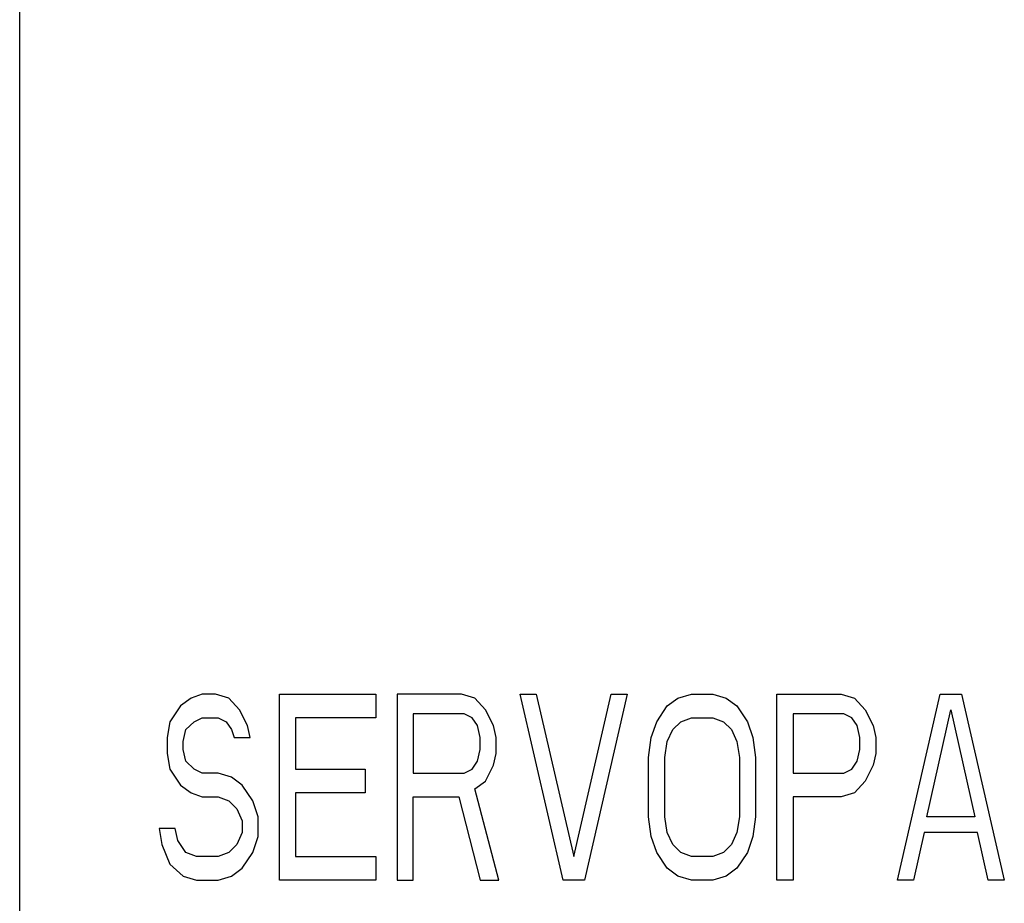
# Model space of a CAD drawing. Header units: millimetres. Extents: x 78 to 816, y 67 to 540.
# Tile 29 of 46: x 420 to 431, y 420 to 429. Entities that reach past the tile are written whole.
import ezdxf

# ---------------------------------------------------------------- set-up
doc = ezdxf.new("R2010")
doc.units = ezdxf.units.MM
doc.header["$LTSCALE"] = 0.319334
doc.layers.add('ALL_CURVE', color=7, linetype='Continuous')
doc.layers.add('ALL_FEATURES', color=7, linetype='Continuous')

msp = doc.modelspace()

# ---------------------------------------------------------------- linework, layer by layer
at = {"layer": 'ALL_CURVE', "color": 4, "linetype": 'Continuous', "lineweight": 25}
for p, q in [((421.845, 421.957), (421.73, 421.872)), ((421.96, 422), (421.845, 421.957)), ((422.104, 422), (421.96, 422)), ((422.248, 421.957), (422.104, 422)), ((422.363, 421.83), (422.248, 421.957)), ((422.794, 420), (422.794, 422)), ((422.794, 422), (423.829, 422)), ((423.829, 422), (423.829, 421.745)), ((424.059, 422), (424.059, 420)), ((424.749, 422), (424.059, 422)), ((424.892, 421.957), (424.749, 422)), ((425.008, 421.83), (424.892, 421.957)), ((425.841, 420), (425.381, 422)), ((425.381, 422), (425.554, 422)), ((425.554, 422), (425.956, 420.255)), ((425.956, 420.255), (426.359, 422)), ((426.531, 422), (426.071, 420)), ((426.359, 422), (426.531, 422)), ((426.962, 421.872), (427.077, 421.957)), ((427.077, 421.957), (427.221, 422)), ((427.221, 422), (427.451, 422)), ((427.451, 422), (427.595, 421.957)), ((427.595, 421.957), (427.71, 421.872)), ((428.141, 420), (428.141, 422)), ((428.141, 422), (428.831, 422)), ((428.831, 422), (428.975, 421.957)), ((428.975, 421.957), (429.09, 421.83)), ((429.435, 420), (429.895, 422)), ((429.895, 422), (430.125, 422)), ((430.125, 422), (430.585, 420)), ((421.73, 421.872), (421.615, 421.702)), ((422.449, 421.66), (422.363, 421.83)), ((425.094, 421.66), (425.008, 421.83)), ((426.848, 421.702), (426.962, 421.872)), ((427.71, 421.872), (427.825, 421.702)), ((429.09, 421.83), (429.176, 421.66)), ((429.751, 420.681), (430.01, 421.83)), ((430.01, 421.83), (430.269, 420.681)), ((421.874, 421.702), (421.96, 421.745)), ((421.96, 421.745), (422.133, 421.745)), ((422.133, 421.745), (422.219, 421.702)), ((422.966, 421.745), (422.966, 421.191)), ((423.829, 421.745), (422.966, 421.745)), ((424.231, 421.787), (424.231, 421.149)), ((424.777, 421.787), (424.231, 421.787)), ((424.864, 421.745), (424.777, 421.787)), ((424.921, 421.66), (424.864, 421.745)), ((427.106, 421.702), (427.221, 421.745)), ((427.221, 421.745), (427.451, 421.745)), ((427.451, 421.745), (427.566, 421.702)), ((428.314, 421.787), (428.314, 421.149)), ((428.86, 421.787), (428.314, 421.787)), ((428.946, 421.745), (428.86, 421.787)), ((429.004, 421.66), (428.946, 421.745)), ((421.615, 421.702), (421.586, 421.532)), ((421.759, 421.489), (421.787, 421.617)), ((421.787, 421.617), (421.874, 421.702)), ((422.219, 421.702), (422.276, 421.617)), ((422.276, 421.617), (422.305, 421.532)), ((422.477, 421.532), (422.449, 421.66)), ((424.95, 421.532), (424.921, 421.66)), ((425.123, 421.532), (425.094, 421.66)), ((426.79, 421.532), (426.848, 421.702)), ((426.962, 421.489), (427.02, 421.617)), ((427.02, 421.617), (427.106, 421.702)), ((427.566, 421.702), (427.653, 421.617)), ((427.653, 421.617), (427.71, 421.489)), ((427.825, 421.702), (427.882, 421.532)), ((429.033, 421.532), (429.004, 421.66)), ((429.176, 421.66), (429.205, 421.532)), ((421.586, 421.532), (421.586, 421.362)), ((422.305, 421.532), (422.477, 421.532)), ((424.95, 421.404), (424.95, 421.532)), ((425.123, 421.362), (425.123, 421.532)), ((426.761, 421.319), (426.79, 421.532)), ((427.882, 421.532), (427.911, 421.319)), ((429.033, 421.404), (429.033, 421.532)), ((429.205, 421.532), (429.205, 421.362)), ((421.759, 421.404), (421.759, 421.489)), ((421.787, 421.277), (421.759, 421.404)), ((424.921, 421.277), (424.95, 421.404)), ((426.934, 421.319), (426.962, 421.489)), ((427.71, 421.489), (427.739, 421.319)), ((429.004, 421.277), (429.033, 421.404)), ((421.586, 421.362), (421.615, 421.191)), ((425.094, 421.234), (425.123, 421.362)), ((426.761, 420.681), (426.761, 421.319)), ((426.934, 420.681), (426.934, 421.319)), ((427.739, 421.319), (427.739, 420.681)), ((427.911, 421.319), (427.911, 420.681)), ((429.205, 421.362), (429.176, 421.234)), ((421.615, 421.191), (421.73, 421.021)), ((421.874, 421.191), (421.787, 421.277)), ((421.96, 421.149), (421.874, 421.191)), ((422.966, 421.191), (423.714, 421.191)), ((423.714, 421.191), (423.714, 420.936)), ((424.777, 421.149), (424.864, 421.191)), ((424.864, 421.191), (424.921, 421.277)), ((425.008, 421.064), (425.094, 421.234)), ((428.86, 421.149), (428.946, 421.191)), ((428.946, 421.191), (429.004, 421.277)), ((429.176, 421.234), (429.09, 421.064)), ((422.133, 421.149), (421.96, 421.149)), ((422.276, 421.106), (422.133, 421.149)), ((422.391, 421.021), (422.276, 421.106)), ((424.231, 421.149), (424.777, 421.149)), ((428.314, 421.149), (428.86, 421.149)), ((421.73, 421.021), (421.845, 420.936)), ((422.506, 420.851), (422.391, 421.021)), ((424.892, 420.979), (425.008, 421.064)), ((425.151, 420), (424.892, 420.979)), ((429.09, 421.064), (428.975, 420.936)), ((421.845, 420.936), (421.96, 420.894)), ((421.96, 420.894), (422.133, 420.894)), ((422.133, 420.894), (422.248, 420.851)), ((422.966, 420.936), (422.966, 420.255)), ((423.714, 420.936), (422.966, 420.936)), ((424.231, 420), (424.231, 420.894)), ((424.231, 420.894), (424.72, 420.894)), ((424.72, 420.894), (424.95, 420)), ((428.314, 420.894), (428.314, 420)), ((428.831, 420.894), (428.314, 420.894)), ((428.975, 420.936), (428.831, 420.894)), ((422.248, 420.851), (422.334, 420.766)), ((422.334, 420.766), (422.391, 420.638)), ((422.564, 420.681), (422.506, 420.851)), ((422.564, 420.468), (422.564, 420.681)), ((426.79, 420.468), (426.761, 420.681)), ((426.962, 420.511), (426.934, 420.681)), ((427.739, 420.681), (427.71, 420.511)), ((427.911, 420.681), (427.882, 420.468)), ((430.269, 420.681), (429.751, 420.681)), ((421.5, 420.553), (421.529, 420.383)), ((421.673, 420.553), (421.5, 420.553)), ((421.701, 420.426), (421.673, 420.553)), ((422.391, 420.638), (422.391, 420.511)), ((422.391, 420.511), (422.334, 420.383)), ((422.506, 420.298), (422.564, 420.468)), ((426.848, 420.298), (426.79, 420.468)), ((427.02, 420.383), (426.962, 420.511)), ((427.71, 420.511), (427.653, 420.383)), ((427.882, 420.468), (427.825, 420.298)), ((429.723, 420.511), (429.608, 420)), ((430.298, 420.511), (429.723, 420.511)), ((430.413, 420), (430.298, 420.511)), ((421.529, 420.383), (421.615, 420.17)), ((421.787, 420.298), (421.701, 420.426)), ((422.334, 420.383), (422.248, 420.298)), ((427.106, 420.298), (427.02, 420.383)), ((427.653, 420.383), (427.566, 420.298)), ((421.902, 420.255), (421.787, 420.298)), ((422.133, 420.255), (421.902, 420.255)), ((422.248, 420.298), (422.133, 420.255)), ((422.391, 420.128), (422.506, 420.298)), ((422.966, 420.255), (423.829, 420.255)), ((423.829, 420.255), (423.829, 420)), ((426.962, 420.128), (426.848, 420.298)), ((427.221, 420.255), (427.106, 420.298)), ((427.451, 420.255), (427.221, 420.255)), ((427.566, 420.298), (427.451, 420.255)), ((427.825, 420.298), (427.71, 420.128)), ((421.615, 420.17), (421.759, 420.043)), ((422.276, 420.043), (422.391, 420.128)), ((427.077, 420.043), (426.962, 420.128)), ((427.71, 420.128), (427.595, 420.043)), ((421.759, 420.043), (421.902, 420)), ((422.133, 420), (422.276, 420.043)), ((427.221, 420), (427.077, 420.043)), ((427.595, 420.043), (427.451, 420)), ((421.902, 420), (422.133, 420)), ((423.829, 420), (422.794, 420)), ((424.059, 420), (424.231, 420)), ((424.95, 420), (425.151, 420)), ((426.071, 420), (425.841, 420)), ((427.451, 420), (427.221, 420)), ((428.314, 420), (428.141, 420)), ((429.608, 420), (429.435, 420)), ((430.585, 420), (430.413, 420))]:
    msp.add_line(p, q, dxfattribs=at)
at = {"layer": 'ALL_FEATURES', "color": 7, "linetype": 'Continuous', "lineweight": 25}
msp.add_line((420, 273.009), (420, 439), dxfattribs=at)

doc.saveas('drawing.dxf')
